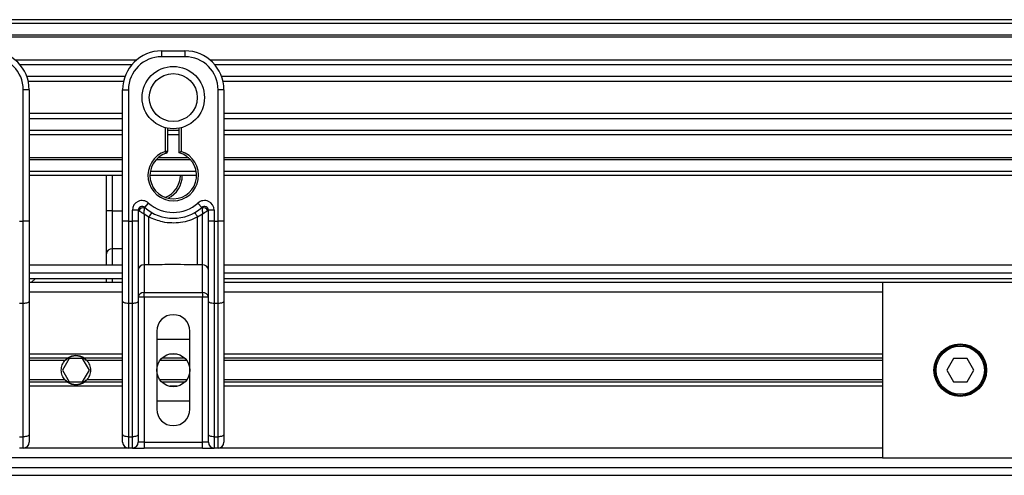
# Model space of a CAD drawing. Header units: millimetres. Extents: x 0 to 420, y 0 to 297.
# Tile 9 of 17: x 138 to 181, y 224 to 244. Entities that reach past the tile are written whole.
import ezdxf

# ---------------------------------------------------------------- set-up
doc = ezdxf.new("R2010")
doc.units = ezdxf.units.MM

msp = doc.modelspace()

# ---------------------------------------------------------------- linework, layer by layer
at = {"color": 7, "linetype": 'Continuous', "lineweight": 25}
for p, q in [((208.5624, 244.1584), (71.4376, 244.1584)), ((208.5624, 243.987), (71.4376, 243.987)), ((208.5624, 243.4728), (71.4376, 243.4728)), ((208.5624, 243.3854), (71.4376, 243.3854)), ((143.7709, 242.7872), (143.7709, 242.5301)), ((143.7709, 242.7872), (144.7994, 242.7872)), ((144.7994, 242.7872), (144.7994, 242.5301)), ((142.6569, 242.3758), (137.3431, 242.3758)), ((142.4596, 242.1769), (137.5404, 242.1769)), ((144.7994, 242.5301), (143.7709, 242.5301)), ((208.5624, 242.3758), (145.9134, 242.3758)), ((208.5624, 242.1769), (146.1107, 242.1769)), ((142.1622, 241.6647), (137.8378, 241.6647)), ((142.0951, 241.4331), (137.9049, 241.4331)), ((208.5624, 241.6647), (146.4081, 241.6647)), ((208.5624, 241.4331), (146.4752, 241.4331)), ((137.686, 235.2906), (137.686, 241.0731)), ((137.9431, 241.0731), (137.686, 241.0731)), ((137.9431, 241.0731), (137.9431, 239.5605)), ((142.0569, 241.0731), (142.314, 241.0731)), ((142.0569, 239.5605), (142.0569, 241.0731)), ((142.314, 241.0731), (142.314, 235.2906)), ((146.2563, 235.2906), (146.2563, 241.0731)), ((146.5134, 241.0731), (146.2563, 241.0731)), ((146.5134, 241.0731), (146.5134, 239.5605)), ((142.0569, 240.0276), (137.9431, 240.0276)), ((208.5624, 240.0276), (146.5134, 240.0276)), ((142.0569, 239.796), (137.9431, 239.796)), ((137.9431, 239.5605), (137.9431, 238.472)), ((142.0569, 238.472), (142.0569, 239.5605)), ((208.5624, 239.796), (146.5134, 239.796)), ((146.5134, 239.5605), (146.5134, 238.472)), ((142.0569, 239.2837), (137.9431, 239.2837)), ((143.9423, 238.3623), (143.9423, 239.4016)), ((144.028, 239.3824), (144.028, 238.3623)), ((144.5423, 239.2837), (144.028, 239.2837)), ((144.5423, 238.298), (144.5423, 239.3824)), ((144.628, 239.4016), (144.628, 238.3623)), ((208.5624, 239.2837), (146.5134, 239.2837)), ((142.0569, 239.0849), (137.9431, 239.0849)), ((144.5423, 239.0849), (144.028, 239.0849)), ((208.5624, 239.0849), (146.5134, 239.0849)), ((137.9431, 238.472), (137.9431, 235.2906)), ((142.0569, 235.2906), (142.0569, 238.472)), ((143.9687, 238.2807), (143.9423, 238.3623)), ((144.028, 238.3623), (143.9423, 238.3623)), ((146.5134, 238.472), (146.5134, 235.2906)), ((142.0569, 238.0752), (137.9431, 238.0752)), ((142.0569, 237.9878), (137.9431, 237.9878)), ((145.0517, 237.9878), (143.5186, 237.9878)), ((144.9634, 238.0752), (143.6069, 238.0752)), ((208.5624, 238.0752), (146.5134, 238.0752)), ((208.5624, 237.9878), (146.5134, 237.9878)), ((142.0569, 237.4736), (137.9431, 237.4736)), ((145.2992, 237.4736), (143.2711, 237.4736)), ((208.5624, 237.4736), (146.5134, 237.4736)), ((142.0569, 237.3022), (137.9431, 237.3022)), ((141.3406, 235.7512), (141.3406, 237.3022)), ((141.5977, 237.3022), (141.5977, 235.7512)), ((145.3136, 237.3022), (143.2567, 237.3022)), ((208.5624, 237.3022), (146.5134, 237.3022)), ((143.0282, 235.8969), (143.1996, 236.0885)), ((145.3707, 236.0885), (145.5421, 235.8969)), ((141.5977, 235.7512), (141.3406, 235.7512)), ((141.3406, 233.8557), (141.3406, 235.7512)), ((141.5977, 235.7512), (141.5977, 234.0663)), ((141.5977, 235.7512), (142.0569, 235.7512)), ((142.7425, 235.7691), (142.4854, 235.7691)), ((142.4854, 235.2906), (142.4854, 235.7691)), ((142.7425, 235.7691), (142.7425, 235.2906)), ((142.7671, 235.7512), (142.7425, 235.7512)), ((145.8278, 235.7512), (145.8032, 235.7512)), ((145.8278, 235.2906), (145.8278, 235.7691)), ((146.0849, 235.7691), (145.8278, 235.7691)), ((146.0849, 235.7691), (146.0849, 235.2906)), ((137.5146, 235.2906), (137.686, 235.2906)), ((137.686, 231.6686), (137.686, 235.2906)), ((137.9431, 235.2906), (137.686, 235.2906)), ((137.9431, 235.2906), (137.9431, 231.7773)), ((142.0569, 231.7773), (142.0569, 235.2906)), ((142.314, 235.2906), (142.0569, 235.2906)), ((142.314, 235.2906), (142.314, 231.6686)), ((142.314, 235.2906), (142.4854, 235.2906)), ((142.4854, 231.6686), (142.4854, 235.2906)), ((142.7425, 235.2906), (142.4854, 235.2906)), ((142.7425, 235.2906), (142.7425, 231.7773)), ((143.2131, 235.4718), (142.9996, 235.6014)), ((142.9996, 235.6014), (142.9996, 233.3642)), ((143.2131, 233.3642), (143.2131, 235.4718)), ((145.5707, 235.6014), (145.3572, 235.4718)), ((145.3572, 233.3642), (145.3572, 235.4718)), ((145.5707, 233.3642), (145.5707, 235.6014)), ((145.8278, 231.7773), (145.8278, 235.2906)), ((146.0849, 235.2906), (145.8278, 235.2906)), ((146.0849, 235.2906), (146.0849, 231.6686)), ((146.0849, 235.2906), (146.2563, 235.2906)), ((146.2563, 231.6686), (146.2563, 235.2906)), ((146.5134, 235.2906), (146.2563, 235.2906)), ((146.5134, 235.2906), (146.5134, 231.7773)), ((141.5977, 234.0663), (141.5977, 233.3599)), ((142.0569, 234.0663), (141.5977, 234.0663)), ((141.3406, 233.3599), (141.3406, 233.8557)), ((142.0569, 233.3599), (137.9431, 233.3599)), ((143.2131, 233.3642), (142.9996, 233.3642)), ((142.9996, 233.3642), (142.9996, 232.1507)), ((145.5707, 233.3642), (145.3572, 233.3642)), ((145.5707, 232.1507), (145.5707, 233.3642)), ((200.7839, 233.3599), (146.5134, 233.3599)), ((137.9431, 233.0171), (142.0569, 233.0171)), ((137.9431, 232.7599), (142.0569, 232.7599)), ((138.0288, 232.5885), (138.2193, 232.7599)), ((141.3406, 232.5885), (141.3406, 232.7599)), ((141.5977, 232.7599), (141.5977, 232.5885)), ((146.5134, 233.0171), (200.6777, 233.0171)), ((146.5134, 232.7599), (200.6777, 232.7599)), ((142.0569, 232.5885), (137.9431, 232.5885)), ((175.481, 232.5885), (146.5134, 232.5885)), ((175.481, 232.5885), (175.481, 224.8753)), ((200.6777, 232.5885), (175.481, 232.5885)), ((142.0569, 232.16), (137.9431, 232.16)), ((137.9431, 231.7773), (137.9431, 225.9073)), ((142.0569, 225.9073), (142.0569, 231.7773)), ((142.9996, 231.9401), (142.7425, 231.9401)), ((142.7425, 231.7773), (142.7425, 225.9073)), ((142.9996, 232.1507), (145.5707, 232.1507)), ((142.9996, 231.9401), (142.9996, 232.1507)), ((142.9996, 231.9401), (142.9996, 225.5609)), ((145.5707, 231.9401), (142.9996, 231.9401)), ((145.5707, 232.1507), (145.5707, 231.9401)), ((145.5707, 225.5609), (145.5707, 231.9401)), ((145.8278, 231.9401), (145.5707, 231.9401)), ((145.8278, 225.9073), (145.8278, 231.7773)), ((175.481, 232.16), (146.5134, 232.16)), ((146.5134, 231.7773), (146.5134, 225.9073)), ((137.686, 231.6686), (137.5146, 231.6686)), ((137.686, 225.7986), (137.686, 231.6686)), ((142.4854, 231.6686), (142.314, 231.6686)), ((142.314, 231.6686), (142.314, 225.7986)), ((142.4854, 225.7986), (142.4854, 231.6686)), ((146.2563, 231.6686), (146.0849, 231.6686)), ((146.0849, 231.6686), (146.0849, 225.7986)), ((146.2563, 225.7986), (146.2563, 231.6686)), ((143.5567, 230.446), (143.5567, 227.0178)), ((143.5567, 230.1031), (145.0136, 230.1031)), ((145.0136, 227.0178), (145.0136, 230.446)), ((142.0569, 229.4432), (137.9431, 229.4432)), ((139.6299, 229.2574), (137.9431, 229.2574)), ((139.5197, 229.159), (137.9431, 229.159)), ((139.7031, 229.2461), (139.4062, 228.7319)), ((140.2969, 229.2461), (139.7031, 229.2461)), ((140.5938, 228.7319), (140.2969, 229.2461)), ((142.0569, 229.2574), (140.3701, 229.2574)), ((142.0569, 229.159), (140.4803, 229.159)), ((144.8753, 229.159), (143.695, 229.159)), ((144.7896, 229.2574), (143.7807, 229.2574)), ((144.4422, 229.4432), (144.1281, 229.4432)), ((175.481, 229.4432), (146.5134, 229.4432)), ((175.481, 229.2574), (146.5134, 229.2574)), ((175.481, 229.159), (146.5134, 229.159)), ((178.6123, 229.2461), (178.3154, 228.7319)), ((179.2061, 229.2461), (178.6123, 229.2461)), ((179.5029, 228.7319), (179.2061, 229.2461)), ((139.4062, 228.7319), (139.7031, 228.2177)), ((140.2969, 228.2177), (140.5938, 228.7319)), ((178.3154, 228.7319), (178.6123, 228.2177)), ((179.2061, 228.2177), (179.5029, 228.7319)), ((139.5197, 228.3048), (137.9431, 228.3048)), ((142.0569, 228.3048), (140.4803, 228.3048)), ((144.8753, 228.3048), (143.695, 228.3048)), ((175.481, 228.3048), (146.5134, 228.3048)), ((139.6299, 228.2064), (137.9431, 228.2064)), ((142.0569, 228.0206), (137.9431, 228.0206)), ((139.7031, 228.2177), (140.2969, 228.2177)), ((142.0569, 228.2064), (140.3701, 228.2064)), ((144.7896, 228.2064), (143.7807, 228.2064)), ((144.4422, 228.0206), (144.1281, 228.0206)), ((175.481, 228.2064), (146.5134, 228.2064)), ((175.481, 228.0206), (146.5134, 228.0206)), ((178.6123, 228.2177), (179.2061, 228.2177)), ((145.0136, 227.3607), (143.5567, 227.3607)), ((137.5146, 225.7986), (137.686, 225.7986)), ((137.686, 225.3038), (137.686, 225.7986)), ((137.9431, 225.9073), (137.9431, 225.5609)), ((142.0569, 225.5609), (142.0569, 225.9073)), ((142.314, 225.7986), (142.4854, 225.7986)), ((142.314, 225.7986), (142.314, 225.3038)), ((142.4854, 225.3038), (142.4854, 225.7986)), ((142.7425, 225.9073), (142.7425, 225.5609)), ((145.8278, 225.5609), (145.8278, 225.9073)), ((146.0849, 225.7986), (146.2563, 225.7986)), ((146.0849, 225.7986), (146.0849, 225.3038)), ((146.2563, 225.3038), (146.2563, 225.7986)), ((146.5134, 225.9073), (146.5134, 225.5609)), ((137.686, 225.3038), (137.5146, 225.3038)), ((142.314, 225.3038), (137.686, 225.3038)), ((142.4854, 225.3038), (142.314, 225.3038)), ((142.4854, 225.3038), (142.9996, 225.3038)), ((142.9996, 225.5609), (142.7425, 225.5609)), ((142.9996, 225.5609), (142.9996, 225.3038)), ((142.9996, 225.5609), (145.5707, 225.5609)), ((145.5707, 225.3038), (142.9996, 225.3038)), ((145.8278, 225.5609), (145.5707, 225.5609)), ((145.5707, 225.3038), (145.5707, 225.5609)), ((145.5707, 225.3038), (146.0849, 225.3038)), ((146.2563, 225.3038), (146.0849, 225.3038)), ((175.481, 225.3038), (146.2563, 225.3038)), ((175.481, 224.8753), (93.7477, 224.8753)), ((175.481, 224.8753), (200.6777, 224.8753)), ((75.5513, 224.4467), (200.1068, 224.4467)), ((73.4945, 224.1039), (200.7839, 224.1039))]:
    msp.add_line(p, q, dxfattribs=at)
at = {"color": 7, "linetype": 'Continuous', "lineweight": 25, "flags": 128}
for points in [[(137.9431, 231.7773), (137.9382, 231.7561), (137.9236, 231.7357), (137.8998, 231.7169), (137.8678, 231.7004), (137.8289, 231.6869), (137.7844, 231.6769), (137.7362, 231.6707), (137.686, 231.6686)], [(142.314, 231.6686), (142.2638, 231.6707), (142.2156, 231.6769), (142.1711, 231.6869), (142.1322, 231.7004), (142.1002, 231.7169), (142.0764, 231.7357), (142.0618, 231.7561), (142.0569, 231.7773)], [(142.7425, 231.7773), (142.7376, 231.7561), (142.7229, 231.7357), (142.6992, 231.7169), (142.6672, 231.7004), (142.6282, 231.6869), (142.5838, 231.6769), (142.5355, 231.6707), (142.4854, 231.6686)], [(146.0849, 231.6686), (146.0348, 231.6707), (145.9865, 231.6769), (145.9421, 231.6869), (145.9031, 231.7004), (145.8711, 231.7169), (145.8474, 231.7357), (145.8327, 231.7561), (145.8278, 231.7773)], [(146.5134, 231.7773), (146.5085, 231.7561), (146.4939, 231.7357), (146.4701, 231.7169), (146.4381, 231.7004), (146.3992, 231.6869), (146.3547, 231.6769), (146.3065, 231.6707), (146.2563, 231.6686)], [(137.9431, 225.9073), (137.9382, 225.8861), (137.9236, 225.8657), (137.8998, 225.8469), (137.8678, 225.8304), (137.8289, 225.8169), (137.7844, 225.8069), (137.7362, 225.8007), (137.686, 225.7986)], [(142.314, 225.7986), (142.2638, 225.8007), (142.2156, 225.8069), (142.1711, 225.8169), (142.1322, 225.8304), (142.1002, 225.8469), (142.0764, 225.8657), (142.0618, 225.8861), (142.0569, 225.9073)], [(142.7425, 225.9073), (142.7376, 225.8861), (142.7229, 225.8657), (142.6992, 225.8469), (142.6672, 225.8304), (142.6282, 225.8169), (142.5838, 225.8069), (142.5355, 225.8007), (142.4854, 225.7986)], [(146.0849, 225.7986), (146.0348, 225.8007), (145.9865, 225.8069), (145.9421, 225.8169), (145.9031, 225.8304), (145.8711, 225.8469), (145.8474, 225.8657), (145.8327, 225.8861), (145.8278, 225.9073)], [(146.5134, 225.9073), (146.5085, 225.8861), (146.4939, 225.8657), (146.4701, 225.8469), (146.4381, 225.8304), (146.3992, 225.8169), (146.3547, 225.8069), (146.3065, 225.8007), (146.2563, 225.7986)]]:
    msp.add_lwpolyline(points, dxfattribs=at)
at = {"color": 7, "linetype": 'Continuous', "lineweight": 25}
for centre, radius in [((144.2852, 240.7303), 1.3722), ((144.2852, 240.7303), 1.0555), ((178.9092, 228.7319), 1.157), ((178.9092, 228.7319), 1.1141), ((178.9092, 228.7319), 1.0627), ((144.2852, 228.7319), 0.7285)]:
    msp.add_circle(centre, radius, dxfattribs=at)
for centre, radius, start, end in [((136.2291, 241.0731), 1.7141, 0, 90), ((143.7709, 241.0731), 1.7141, 90, 180), ((144.7994, 241.0731), 1.7141, 0, 90), ((136.2291, 241.0731), 1.457, 0, 90), ((143.7709, 241.0731), 1.457, 90, 180), ((144.7994, 241.0731), 1.457, 0, 90), ((144.2852, 237.3022), 1.1141, 107.92021, 72.07979), ((144.2852, 237.3022), 1.0284, 107.92021, 75.52249), ((143.9423, 238.3623), 0.0857, 287.92021, 0), ((143.5688, 237.3022), 1.0284, 290.3804, 360), ((143.5688, 237.3022), 1.1141, 295.88119, 360), ((142.9139, 235.7691), 0.4285, 48.18969, 180), ((144.2852, 237.3022), 1.6284, 228.18969, 311.81031), ((145.6564, 235.7691), 0.4285, 0, 131.81031), ((142.9139, 235.7691), 0.1714, 48.18969, 180), ((142.9139, 235.7691), 0.1714, 48.19069, 179.99948), ((142.9672, 235.6532), 0.2228, 75.20753, 153.90631), ((144.2852, 237.3022), 1.8855, 228.18969, 311.81031), ((144.2771, 234.9211), 1.1981, 141.32705, 152.63541), ((144.2932, 234.9211), 1.1981, 27.36459, 38.67295), ((145.6564, 235.7691), 0.1714, 0, 131.81031), ((145.6564, 235.7691), 0.1714, 0.00052, 131.80931), ((145.6031, 235.6532), 0.2228, 26.09369, 104.79247), ((141.5765, 233.8299), 0.2374, 84.88893, 173.75645), ((142.9785, 233.1278), 0.2374, 84.88893, 173.75645), ((145.5918, 233.1278), 0.2374, 6.24355, 95.11107), ((142.9785, 231.9143), 0.2374, 84.88893, 173.75645), ((145.5918, 231.9143), 0.2374, 6.24355, 95.11107), ((144.2852, 230.446), 0.7285, 0, 180), ((140, 228.7319), 0.6428, 54.84472, 125.15528), ((140, 228.7319), 0.6256, 57.13953, 122.86047), ((140, 228.7319), 0.6428, 234.84472, 305.15528), ((140, 228.7319), 0.6256, 237.13953, 302.86047), ((144.2852, 227.0178), 0.7285, 180, 0), ((137.686, 225.5609), 0.2571, 270, 0), ((142.314, 225.5609), 0.2571, 180, 270), ((142.4854, 225.5609), 0.2571, 270, 0), ((146.0849, 225.5609), 0.2571, 180, 270), ((146.2563, 225.5609), 0.2571, 270, 0)]:
    msp.add_arc(centre, radius, start, end, dxfattribs=at)
for points, knots in [([(144.5423, 238.298), (144.543, 238.2985), (144.5444, 238.2996), (144.5549, 238.3077), (144.5709, 238.3199), (144.5939, 238.3373), (144.6141, 238.3522), (144.626, 238.3609), (144.6278, 238.3621), (144.628, 238.3623)], [0, 0, 0, 0, 0.1619499, 0.3233619, 0.4972773, 0.7062892, 0.9573608, 0.9948044, 1, 1, 1, 1]), ([(142.7671, 235.7512), (142.7619, 235.755), (142.7505, 235.7632), (142.7435, 235.7684), (142.7427, 235.7689), (142.7425, 235.7691)], [0, 0, 0, 0, 0.3727547, 0.8035537, 1, 1, 1, 1]), ([(142.9996, 235.6014), (142.9992, 235.6016), (142.9986, 235.602), (142.9976, 235.6026), (142.9965, 235.6033), (142.9948, 235.6043), (142.9923, 235.6059), (142.9884, 235.6082), (142.9825, 235.6119), (142.9733, 235.6176), (142.959, 235.6264), (142.936, 235.6407), (142.8935, 235.6673), (142.852, 235.6938), (142.8034, 235.726), (142.7826, 235.7404), (142.7671, 235.7512)], [0, 0, 0, 0, 0.00419055, 0.00685655, 0.01050099, 0.01608276, 0.02463309, 0.03773692, 0.0578443, 0.08879626, 0.13682222, 0.21288297, 0.34057388, 0.61171574, 0.70987367, 1, 1, 1, 1]), ([(142.9996, 235.6014), (142.9996, 235.6018), (142.9997, 235.6028), (142.9998, 235.6042), (142.9999, 235.6061), (143, 235.6087), (143.0002, 235.6127), (143.0006, 235.619), (143.0012, 235.6289), (143.0022, 235.6447), (143.004, 235.6705), (143.0078, 235.7205), (143.0125, 235.7697), (143.0187, 235.8269), (143.0218, 235.8508), (143.0241, 235.8686)], [0, 0, 0, 0, 0.004266, 0.0088901, 0.0138063, 0.0214465, 0.0333306, 0.0518502, 0.0808258, 0.1265764, 0.2004509, 0.327518, 0.6126852, 0.71116, 1, 1, 1, 1]), ([(143.0282, 235.8969), (143.0281, 235.8966), (143.0279, 235.8959), (143.0267, 235.8879), (143.0249, 235.8747), (143.0241, 235.8686)], [0, 0, 0, 0, 0.1978945, 0.6297578, 1, 1, 1, 1]), ([(145.5421, 235.8969), (145.5423, 235.8962), (145.5426, 235.8949), (145.5441, 235.8844), (145.5456, 235.8733), (145.5462, 235.8686)], [0, 0, 0, 0, 0.3358482, 0.722383, 1, 1, 1, 1]), ([(145.5462, 235.8686), (145.5485, 235.8508), (145.5516, 235.8269), (145.5578, 235.7697), (145.5625, 235.7205), (145.5663, 235.6705), (145.5681, 235.6447), (145.5691, 235.6289), (145.5697, 235.619), (145.5701, 235.6127), (145.5703, 235.6087), (145.5704, 235.6061), (145.5705, 235.6042), (145.5706, 235.6028), (145.5707, 235.6018), (145.5707, 235.6014)], [0, 0, 0, 0, 0.28884, 0.3873148, 0.672482, 0.7995491, 0.8734236, 0.9191742, 0.9481498, 0.9666694, 0.9785535, 0.9861937, 0.9911099, 0.995734, 1, 1, 1, 1]), ([(145.8032, 235.7512), (145.7877, 235.7404), (145.7669, 235.726), (145.7183, 235.6938), (145.6768, 235.6673), (145.6343, 235.6407), (145.6113, 235.6264), (145.597, 235.6176), (145.5878, 235.6119), (145.5819, 235.6082), (145.578, 235.6059), (145.5755, 235.6043), (145.5738, 235.6033), (145.5727, 235.6026), (145.5717, 235.602), (145.5711, 235.6016), (145.5707, 235.6014)], [0, 0, 0, 0, 0.2901263, 0.3882843, 0.6594261, 0.787117, 0.8631778, 0.9112037, 0.9421557, 0.9622631, 0.9753669, 0.9839172, 0.989499, 0.9931435, 0.9958094, 1, 1, 1, 1]), ([(145.8278, 235.7691), (145.8272, 235.7687), (145.8259, 235.7677), (145.8168, 235.7611), (145.8072, 235.7541), (145.8032, 235.7512)], [0, 0, 0, 0, 0.3336844, 0.7201517, 1, 1, 1, 1]), ([(145.3572, 235.4718), (145.2387, 235.4177), (144.9984, 235.3081), (144.6111, 235.2211), (144.2128, 235.199), (143.7332, 235.2513), (143.411, 235.3879), (143.2131, 235.4718)], [0, 0, 0, 0, 0.17534777, 0.35557936, 0.53101844, 0.71188108, 1, 1, 1, 1]), ([(145.3572, 233.3642), (144.9567, 233.372), (144.242, 233.3858), (143.5273, 233.3708), (143.2131, 233.3642)], [0, 0, 0, 0, 0.5602827, 1, 1, 1, 1]), ([(139.5197, 228.3048), (139.4945, 228.333), (139.472, 228.3633), (139.4323, 228.428), (139.4149, 228.4629), (139.3867, 228.5357), (139.3759, 228.5733), (139.3611, 228.6508), (139.3573, 228.6914), (139.3572, 228.7712), (139.3608, 228.8108), (139.3755, 228.8892), (139.3865, 228.9275), (139.4145, 229), (139.4319, 229.035), (139.4719, 229.1003), (139.4945, 229.1307), (139.5197, 229.159)], [0, 0, 0, 0, 0.125, 0.125, 0.25, 0.25, 0.375, 0.375, 0.5, 0.5, 0.625, 0.625, 0.75, 0.75, 0.875, 0.875, 1, 1, 1, 1]), ([(139.5197, 229.159), (139.5358, 229.1771), (139.5543, 229.1957), (139.592, 229.2292), (139.6116, 229.2446), (139.6299, 229.2574)], [0, 0, 0, 0, 0.5, 0.5, 1, 1, 1, 1]), ([(139.6605, 229.2574), (139.6408, 229.2447), (139.62, 229.2296), (139.5898, 229.2044), (139.5799, 229.1957), (139.5608, 229.1777), (139.5515, 229.1682), (139.5429, 229.159)], [0, 0, 0, 0, 0.5, 0.5, 0.75, 0.75, 1, 1, 1, 1]), ([(140.4571, 229.159), (140.44, 229.1774), (140.4203, 229.1961), (140.3801, 229.2295), (140.3592, 229.2447), (140.3395, 229.2574)], [0, 0, 0, 0, 0.5, 0.5, 1, 1, 1, 1]), ([(140.3701, 229.2574), (140.3884, 229.2446), (140.4079, 229.2293), (140.4457, 229.1957), (140.4642, 229.1772), (140.4803, 229.159)], [0, 0, 0, 0, 0.5, 0.5, 1, 1, 1, 1]), ([(140.4803, 229.159), (140.5055, 229.1308), (140.528, 229.1005), (140.5677, 229.0358), (140.5851, 229.0009), (140.6133, 228.9281), (140.6241, 228.8905), (140.6389, 228.813), (140.6427, 228.7725), (140.6428, 228.6926), (140.6392, 228.653), (140.6245, 228.5746), (140.6135, 228.5363), (140.5855, 228.4638), (140.5681, 228.4288), (140.5281, 228.3635), (140.5055, 228.3331), (140.4803, 228.3048)], [0, 0, 0, 0, 0.125, 0.125, 0.25, 0.25, 0.375, 0.375, 0.5, 0.5, 0.625, 0.625, 0.75, 0.75, 0.875, 0.875, 1, 1, 1, 1]), ([(139.6299, 228.2064), (139.6116, 228.2192), (139.5921, 228.2345), (139.5543, 228.2681), (139.5358, 228.2866), (139.5197, 228.3048)], [0, 0, 0, 0, 0.5, 0.5, 1, 1, 1, 1]), ([(139.5429, 228.3048), (139.56, 228.2864), (139.5797, 228.2677), (139.6199, 228.2343), (139.6408, 228.2191), (139.6605, 228.2064)], [0, 0, 0, 0, 0.5, 0.5, 1, 1, 1, 1]), ([(140.3395, 228.2064), (140.3592, 228.2191), (140.38, 228.2342), (140.4102, 228.2594), (140.4201, 228.2681), (140.4392, 228.2861), (140.4485, 228.2956), (140.4571, 228.3048)], [0, 0, 0, 0, 0.5, 0.5, 0.75, 0.75, 1, 1, 1, 1]), ([(140.4803, 228.3048), (140.4642, 228.2867), (140.4457, 228.2681), (140.408, 228.2346), (140.3884, 228.2192), (140.3701, 228.2064)], [0, 0, 0, 0, 0.5, 0.5, 1, 1, 1, 1])]:
    msp.add_open_spline(points, degree=3, knots=knots, dxfattribs=at)

doc.saveas('drawing.dxf')
